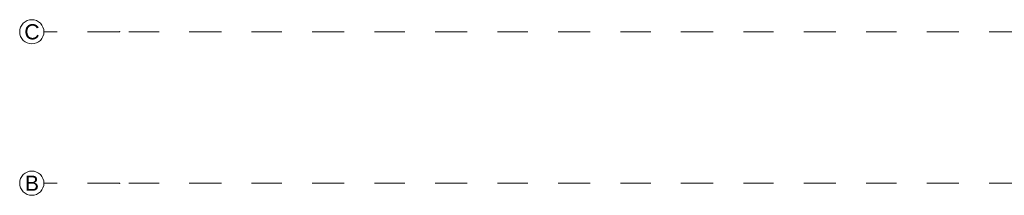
# Model space of a CAD drawing. Header units: metres. Extents: x -3.5 to 65.3, y -10.9 to 16.7.
# Tile 2 of 213: x -3.5 to -0.3, y 5.3 to 5.9. Entities that reach past the tile are written whole.
import ezdxf

# ---------------------------------------------------------------- set-up
doc = ezdxf.new("R2010")
doc.units = ezdxf.units.M
doc.header["$MEASUREMENT"] = 0
doc.linetypes.add('Strichlinie doppelt', pattern=[0.218722, 0.105833, -0.042333, 0.028222, -0.042333])
doc.layers.add('451 - Universal.Achsen Raster', color=7, linetype='Continuous')
doc.styles.add('ERSTELLTER_STIL_1', font='txt')

msp = doc.modelspace()

# ---------------------------------------------------------------- linework, layer by layer
at = {"layer": '451 - Universal.Achsen Raster', "color": 160, "linetype": 'Strichlinie doppelt', "lineweight": 9, "true_color": 0x3232ff}
for p, q in [((-3.175, 5.85), (-3.425, 5.85)), ((64.935, 5.85), (-3.175, 5.85)), ((-3.175, 5.35), (-3.425, 5.35)), ((64.935, 5.35), (-3.175, 5.35))]:
    msp.add_line(p, q, dxfattribs=at)
at = {"layer": '451 - Universal.Achsen Raster', "color": 160, "linetype": 'Continuous', "lineweight": 9, "true_color": 0x3232ff}
for centre in [(-3.465, 5.85), (-3.465, 5.35)]:
    msp.add_circle(centre, 0.04, dxfattribs=at)
at = {"layer": '451 - Universal.Achsen Raster', "color": 160, "linetype": 'Strichlinie doppelt', "lineweight": 9, "true_color": 0x3232ff}
for p in [(-3.175, 5.85), (-3.175, 5.85), (-3.175, 5.35), (-3.175, 5.35)]:
    msp.add_point(p, dxfattribs=at)

# ---------------------------------------------------------------- texts
at = {"layer": '451 - Universal.Achsen Raster', "color": 160, "lineweight": 9, "true_color": 0x3232ff, "char_height": 0.05, "attachment_point": 1, "style": 'ERSTELLTER_STIL_1'}
for s, insert in [('\\A1;{\\pql;\\pt0;\\fArial|b0|i0|c0|p38;C}', (-3.4897, 5.875)), ('\\A1;{\\pql;\\pt0;\\fArial|b0|i0|c0|p38;B}', (-3.4879, 5.375))]:
    msp.add_mtext(s, dxfattribs=dict(at, insert=insert))

doc.saveas('drawing.dxf')
